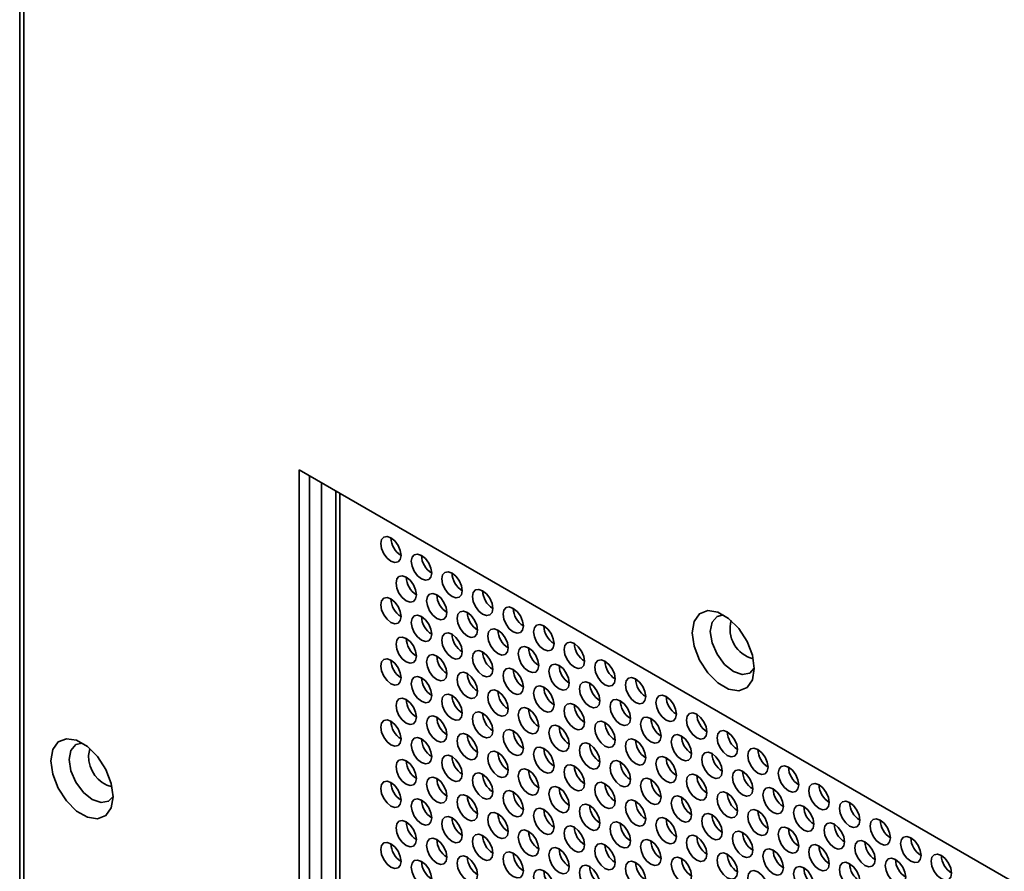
# Model space of a CAD drawing. Header units: millimetres. Extents: x 2 to 1120, y -2 to 861.
# Tile 151 of 226: x 743 to 765, y 653 to 673. Entities that reach past the tile are written whole.
import ezdxf

# ---------------------------------------------------------------- set-up
doc = ezdxf.new("R2010")
doc.units = ezdxf.units.MM

msp = doc.modelspace()

# ---------------------------------------------------------------- linework, layer by layer
at = {"color": 7, "linetype": 'Continuous', "lineweight": 35}
for p, q in [((742.639, 759.6958), (742.639, 633.9395)), ((742.7366, 633.7072), (742.7366, 759.6559)), ((786.5261, 640.6189), (749.1006, 662.2241)), ((749.1006, 662.2241), (749.1006, 630.0334)), ((749.3363, 630.1694), (749.3363, 662.0881)), ((749.9458, 661.7362), (749.9458, 630.7138))]:
    msp.add_line(p, q, dxfattribs=at)
at = {"color": 8, "linetype": 'Continuous', "lineweight": 35}
for p, q in [((749.6191, 633.3267), (749.6191, 661.9248)), ((750.0434, 661.6799), (750.0434, 630.5777))]:
    msp.add_line(p, q, dxfattribs=at)
at = {"color": 7, "linetype": 'Continuous', "lineweight": 35, "flags": 128}
for points in [[(751.4576, 660.2455), (751.4397, 660.36), (751.3886, 660.4778), (751.3121, 660.5809), (751.2219, 660.6537), (751.1317, 660.6851), (751.0553, 660.6702), (751.0042, 660.6114), (750.9862, 660.5176), (751.0042, 660.4031), (751.0553, 660.2853), (751.1317, 660.1822), (751.2219, 660.1094), (751.3121, 660.078), (751.3886, 660.0929), (751.4397, 660.1517), (751.4576, 660.2455)], [(752.1647, 659.8373), (752.1468, 659.9518), (752.0957, 660.0696), (752.0192, 660.1727), (751.929, 660.2455), (751.8388, 660.2769), (751.7624, 660.262), (751.7113, 660.2032), (751.6933, 660.1094), (751.7113, 659.9949), (751.7624, 659.8771), (751.8388, 659.774), (751.929, 659.7012), (752.0192, 659.6698), (752.0957, 659.6847), (752.1468, 659.7435), (752.1647, 659.8373)], [(751.8112, 659.3337), (751.7932, 659.4482), (751.7421, 659.566), (751.6657, 659.6692), (751.5755, 659.742), (751.4853, 659.7733), (751.4088, 659.7585), (751.3577, 659.6997), (751.3398, 659.6059), (751.3577, 659.4913), (751.4088, 659.3735), (751.4853, 659.2704), (751.5755, 659.1976), (751.6657, 659.1663), (751.7421, 659.1811), (751.7932, 659.2399), (751.8112, 659.3337)], [(752.8718, 659.4291), (752.8539, 659.5436), (752.8028, 659.6614), (752.7263, 659.7645), (752.6361, 659.8373), (752.5459, 659.8687), (752.4695, 659.8538), (752.4184, 659.795), (752.4004, 659.7012), (752.4184, 659.5867), (752.4695, 659.4689), (752.5459, 659.3658), (752.6361, 659.293), (752.7263, 659.2616), (752.8028, 659.2765), (752.8539, 659.3353), (752.8718, 659.4291)], [(752.5183, 658.9255), (752.5003, 659.04), (752.4492, 659.1578), (752.3728, 659.261), (752.2826, 659.3338), (752.1924, 659.3651), (752.1159, 659.3503), (752.0648, 659.2915), (752.0469, 659.1977), (752.0648, 659.0831), (752.1159, 658.9653), (752.1924, 658.8622), (752.2826, 658.7894), (752.3728, 658.758), (752.4492, 658.7729), (752.5003, 658.8317), (752.5183, 658.9255)], [(753.5789, 659.0209), (753.561, 659.1354), (753.5099, 659.2532), (753.4334, 659.3563), (753.3432, 659.4291), (753.253, 659.4605), (753.1766, 659.4456), (753.1255, 659.3868), (753.1075, 659.293), (753.1255, 659.1785), (753.1766, 659.0607), (753.253, 658.9576), (753.3432, 658.8848), (753.4334, 658.8534), (753.5099, 658.8683), (753.561, 658.9271), (753.5789, 659.0209)], [(751.4576, 658.8302), (751.4397, 658.9447), (751.3886, 659.0625), (751.3121, 659.1656), (751.2219, 659.2384), (751.1317, 659.2698), (751.0553, 659.2549), (751.0042, 659.1961), (750.9862, 659.1023), (751.0042, 658.9878), (751.0553, 658.87), (751.1317, 658.7668), (751.2219, 658.694), (751.3121, 658.6627), (751.3886, 658.6775), (751.4397, 658.7364), (751.4576, 658.8302)], [(752.1647, 658.4219), (752.1468, 658.5365), (752.0957, 658.6543), (752.0192, 658.7574), (751.929, 658.8302), (751.8388, 658.8615), (751.7624, 658.8467), (751.7113, 658.7879), (751.6933, 658.6941), (751.7113, 658.5796), (751.7624, 658.4618), (751.8388, 658.3586), (751.929, 658.2858), (752.0192, 658.2545), (752.0957, 658.2693), (752.1468, 658.3281), (752.1647, 658.4219)], [(753.2254, 658.5173), (753.2074, 658.6318), (753.1564, 658.7496), (753.0799, 658.8528), (752.9897, 658.9256), (752.8995, 658.9569), (752.823, 658.9421), (752.7719, 658.8832), (752.754, 658.7894), (752.7719, 658.6749), (752.823, 658.5571), (752.8995, 658.454), (752.9897, 658.3812), (753.0799, 658.3498), (753.1564, 658.3647), (753.2074, 658.4235), (753.2254, 658.5173)], [(754.286, 658.6127), (754.2681, 658.7272), (754.217, 658.845), (754.1405, 658.9481), (754.0503, 659.0209), (753.9601, 659.0523), (753.8837, 659.0374), (753.8326, 658.9786), (753.8146, 658.8848), (753.8326, 658.7703), (753.8837, 658.6525), (753.9601, 658.5494), (754.0503, 658.4766), (754.1405, 658.4452), (754.217, 658.4601), (754.2681, 658.5189), (754.286, 658.6127)], [(759.6247, 657.6266), (759.5813, 657.3677), (759.4565, 657.1901), (759.2653, 657.1152), (759.0306, 657.152), (758.781, 657.2962), (758.5464, 657.5302), (758.3551, 657.826), (758.2303, 658.1477), (758.1869, 658.4567), (758.2303, 658.7156), (758.3551, 658.8932), (758.5464, 658.9681), (758.781, 658.9313), (759.0306, 658.7871), (759.2653, 658.5531), (759.4565, 658.2573), (759.5813, 657.9356), (759.6247, 657.6266)], [(758.9125, 658.8679), (758.7634, 658.8326), (758.6475, 658.6992), (758.6068, 658.4864), (758.6475, 658.2266), (758.7634, 657.9594), (758.9369, 657.7254), (759.1415, 657.5602), (759.3462, 657.4891), (759.5196, 657.5228), (759.6247, 657.6342)], [(754.9932, 658.2045), (754.9752, 658.319), (754.9241, 658.4368), (754.8477, 658.5399), (754.7575, 658.6127), (754.6673, 658.6441), (754.5908, 658.6292), (754.5397, 658.5704), (754.5217, 658.4766), (754.5397, 658.3621), (754.5908, 658.2443), (754.6673, 658.1411), (754.7575, 658.0684), (754.8477, 658.037), (754.9241, 658.0519), (754.9752, 658.1107), (754.9932, 658.2045)], [(752.8718, 658.0137), (752.8539, 658.1283), (752.8028, 658.2461), (752.7263, 658.3492), (752.6361, 658.422), (752.5459, 658.4533), (752.4695, 658.4385), (752.4184, 658.3797), (752.4004, 658.2859), (752.4184, 658.1714), (752.4695, 658.0536), (752.5459, 657.9504), (752.6361, 657.8776), (752.7263, 657.8463), (752.8028, 657.8611), (752.8539, 657.9199), (752.8718, 658.0137)], [(753.9325, 658.1091), (753.9146, 658.2236), (753.8635, 658.3414), (753.787, 658.4446), (753.6968, 658.5174), (753.6066, 658.5487), (753.5301, 658.5338), (753.479, 658.475), (753.4611, 658.3812), (753.479, 658.2667), (753.5301, 658.1489), (753.6066, 658.0458), (753.6968, 657.973), (753.787, 657.9416), (753.8635, 657.9565), (753.9146, 658.0153), (753.9325, 658.1091)], [(751.8112, 657.9184), (751.7932, 658.0329), (751.7421, 658.1507), (751.6657, 658.2538), (751.5755, 658.3266), (751.4853, 658.358), (751.4088, 658.3431), (751.3577, 658.2843), (751.3398, 658.1905), (751.3577, 658.076), (751.4088, 657.9582), (751.4853, 657.8551), (751.5755, 657.7823), (751.6657, 657.7509), (751.7421, 657.7658), (751.7932, 657.8246), (751.8112, 657.9184)], [(755.7003, 657.7963), (755.6823, 657.9108), (755.6312, 658.0286), (755.5548, 658.1317), (755.4646, 658.2045), (755.3744, 658.2359), (755.2979, 658.221), (755.2468, 658.1622), (755.2289, 658.0684), (755.2468, 657.9539), (755.2979, 657.8361), (755.3744, 657.7329), (755.4646, 657.6602), (755.5548, 657.6288), (755.6312, 657.6437), (755.6823, 657.7025), (755.7003, 657.7963)], [(752.5183, 657.5102), (752.5003, 657.6247), (752.4492, 657.7425), (752.3728, 657.8456), (752.2826, 657.9184), (752.1924, 657.9498), (752.1159, 657.9349), (752.0648, 657.8761), (752.0469, 657.7823), (752.0648, 657.6678), (752.1159, 657.55), (752.1924, 657.4469), (752.2826, 657.3741), (752.3728, 657.3427), (752.4492, 657.3576), (752.5003, 657.4164), (752.5183, 657.5102)], [(753.5789, 657.6055), (753.561, 657.7201), (753.5099, 657.8379), (753.4334, 657.941), (753.3432, 658.0138), (753.253, 658.0451), (753.1766, 658.0303), (753.1255, 657.9715), (753.1075, 657.8777), (753.1255, 657.7632), (753.1766, 657.6454), (753.253, 657.5422), (753.3432, 657.4694), (753.4334, 657.4381), (753.5099, 657.4529), (753.561, 657.5117), (753.5789, 657.6055)], [(754.6396, 657.7009), (754.6217, 657.8154), (754.5706, 657.9332), (754.4941, 658.0364), (754.4039, 658.1092), (754.3137, 658.1405), (754.2372, 658.1256), (754.1861, 658.0668), (754.1682, 657.973), (754.1861, 657.8585), (754.2372, 657.7407), (754.3137, 657.6376), (754.4039, 657.5648), (754.4941, 657.5334), (754.5706, 657.5483), (754.6217, 657.6071), (754.6396, 657.7009)], [(751.4576, 657.4148), (751.4397, 657.5293), (751.3886, 657.6471), (751.3121, 657.7503), (751.2219, 657.8231), (751.1317, 657.8544), (751.0553, 657.8396), (751.0042, 657.7808), (750.9862, 657.687), (751.0042, 657.5724), (751.0553, 657.4546), (751.1317, 657.3515), (751.2219, 657.2787), (751.3121, 657.2473), (751.3886, 657.2622), (751.4397, 657.321), (751.4576, 657.4148)], [(755.3467, 657.2927), (755.3288, 657.4072), (755.2777, 657.525), (755.2012, 657.6282), (755.111, 657.7009), (755.0208, 657.7323), (754.9443, 657.7174), (754.8932, 657.6586), (754.8753, 657.5648), (754.8932, 657.4503), (754.9443, 657.3325), (755.0208, 657.2294), (755.111, 657.1566), (755.2012, 657.1252), (755.2777, 657.1401), (755.3288, 657.1989), (755.3467, 657.2927)], [(756.4074, 657.3881), (756.3894, 657.5026), (756.3383, 657.6204), (756.2619, 657.7235), (756.1717, 657.7963), (756.0815, 657.8277), (756.005, 657.8128), (755.9539, 657.754), (755.936, 657.6602), (755.9539, 657.5457), (756.005, 657.4279), (756.0815, 657.3247), (756.1717, 657.2519), (756.2619, 657.2206), (756.3383, 657.2355), (756.3894, 657.2943), (756.4074, 657.3881)], [(753.2254, 657.102), (753.2074, 657.2165), (753.1564, 657.3343), (753.0799, 657.4374), (752.9897, 657.5102), (752.8995, 657.5416), (752.823, 657.5267), (752.7719, 657.4679), (752.754, 657.3741), (752.7719, 657.2596), (752.823, 657.1418), (752.8995, 657.0387), (752.9897, 656.9659), (753.0799, 656.9345), (753.1564, 656.9494), (753.2074, 657.0082), (753.2254, 657.102)], [(754.286, 657.1973), (754.2681, 657.3119), (754.217, 657.4296), (754.1405, 657.5328), (754.0503, 657.6056), (753.9601, 657.6369), (753.8837, 657.6221), (753.8326, 657.5633), (753.8146, 657.4695), (753.8326, 657.355), (753.8837, 657.2372), (753.9601, 657.134), (754.0503, 657.0612), (754.1405, 657.0299), (754.217, 657.0447), (754.2681, 657.1035), (754.286, 657.1973)], [(752.1647, 657.0066), (752.1468, 657.1211), (752.0957, 657.2389), (752.0192, 657.3421), (751.929, 657.4149), (751.8388, 657.4462), (751.7624, 657.4314), (751.7113, 657.3725), (751.6933, 657.2787), (751.7113, 657.1642), (751.7624, 657.0464), (751.8388, 656.9433), (751.929, 656.8705), (752.0192, 656.8391), (752.0957, 656.854), (752.1468, 656.9128), (752.1647, 657.0066)], [(756.0538, 656.8845), (756.0359, 656.999), (755.9848, 657.1168), (755.9083, 657.22), (755.8181, 657.2927), (755.7279, 657.3241), (755.6514, 657.3092), (755.6004, 657.2504), (755.5824, 657.1566), (755.6004, 657.0421), (755.6514, 656.9243), (755.7279, 656.8212), (755.8181, 656.7484), (755.9083, 656.717), (755.9848, 656.7319), (756.0359, 656.7907), (756.0538, 656.8845)], [(757.1145, 656.9799), (757.0965, 657.0944), (757.0454, 657.2122), (756.969, 657.3153), (756.8788, 657.3881), (756.7886, 657.4195), (756.7121, 657.4046), (756.661, 657.3458), (756.6431, 657.252), (756.661, 657.1375), (756.7121, 657.0197), (756.7886, 656.9165), (756.8788, 656.8437), (756.969, 656.8124), (757.0454, 656.8272), (757.0965, 656.8861), (757.1145, 656.9799)], [(752.8718, 656.5984), (752.8539, 656.7129), (752.8028, 656.8307), (752.7263, 656.9339), (752.6361, 657.0067), (752.5459, 657.038), (752.4695, 657.0231), (752.4184, 656.9643), (752.4004, 656.8705), (752.4184, 656.756), (752.4695, 656.6382), (752.5459, 656.5351), (752.6361, 656.4623), (752.7263, 656.4309), (752.8028, 656.4458), (752.8539, 656.5046), (752.8718, 656.5984)], [(753.9325, 656.6938), (753.9146, 656.8083), (753.8635, 656.9261), (753.787, 657.0292), (753.6968, 657.102), (753.6066, 657.1334), (753.5301, 657.1185), (753.479, 657.0597), (753.4611, 656.9659), (753.479, 656.8514), (753.5301, 656.7336), (753.6066, 656.6304), (753.6968, 656.5577), (753.787, 656.5263), (753.8635, 656.5412), (753.9146, 656.6), (753.9325, 656.6938)], [(754.9932, 656.7891), (754.9752, 656.9036), (754.9241, 657.0214), (754.8477, 657.1246), (754.7575, 657.1974), (754.6673, 657.2287), (754.5908, 657.2139), (754.5397, 657.1551), (754.5217, 657.0613), (754.5397, 656.9468), (754.5908, 656.829), (754.6673, 656.7258), (754.7575, 656.653), (754.8477, 656.6217), (754.9241, 656.6365), (754.9752, 656.6953), (754.9932, 656.7891)], [(751.8112, 656.503), (751.7932, 656.6176), (751.7421, 656.7354), (751.6657, 656.8385), (751.5755, 656.9113), (751.4853, 656.9426), (751.4088, 656.9278), (751.3577, 656.869), (751.3398, 656.7752), (751.3577, 656.6607), (751.4088, 656.5429), (751.4853, 656.4397), (751.5755, 656.3669), (751.6657, 656.3356), (751.7421, 656.3504), (751.7932, 656.4092), (751.8112, 656.503)], [(755.7003, 656.3809), (755.6823, 656.4954), (755.6312, 656.6132), (755.5548, 656.7164), (755.4646, 656.7892), (755.3744, 656.8205), (755.2979, 656.8057), (755.2468, 656.7469), (755.2289, 656.6531), (755.2468, 656.5385), (755.2979, 656.4207), (755.3744, 656.3176), (755.4646, 656.2448), (755.5548, 656.2135), (755.6312, 656.2283), (755.6823, 656.2871), (755.7003, 656.3809)], [(756.7609, 656.4763), (756.743, 656.5908), (756.6919, 656.7086), (756.6154, 656.8117), (756.5252, 656.8845), (756.435, 656.9159), (756.3586, 656.901), (756.3075, 656.8422), (756.2895, 656.7484), (756.3075, 656.6339), (756.3586, 656.5161), (756.435, 656.413), (756.5252, 656.3402), (756.6154, 656.3088), (756.6919, 656.3237), (756.743, 656.3825), (756.7609, 656.4763)], [(757.8216, 656.5717), (757.8036, 656.6862), (757.7525, 656.804), (757.6761, 656.9071), (757.5859, 656.9799), (757.4957, 657.0113), (757.4192, 656.9964), (757.3681, 656.9376), (757.3502, 656.8438), (757.3681, 656.7293), (757.4192, 656.6115), (757.4957, 656.5083), (757.5859, 656.4355), (757.6761, 656.4042), (757.7525, 656.419), (757.8036, 656.4779), (757.8216, 656.5717)], [(753.5789, 656.1902), (753.561, 656.3047), (753.5099, 656.4225), (753.4334, 656.5257), (753.3432, 656.5985), (753.253, 656.6298), (753.1766, 656.6149), (753.1255, 656.5561), (753.1075, 656.4623), (753.1255, 656.3478), (753.1766, 656.23), (753.253, 656.1269), (753.3432, 656.0541), (753.4334, 656.0227), (753.5099, 656.0376), (753.561, 656.0964), (753.5789, 656.1902)], [(754.6396, 656.2856), (754.6217, 656.4001), (754.5706, 656.5179), (754.4941, 656.621), (754.4039, 656.6938), (754.3137, 656.7252), (754.2372, 656.7103), (754.1861, 656.6515), (754.1682, 656.5577), (754.1861, 656.4432), (754.2372, 656.3254), (754.3137, 656.2222), (754.4039, 656.1495), (754.4941, 656.1181), (754.5706, 656.133), (754.6217, 656.1918), (754.6396, 656.2856)], [(758.5287, 656.1634), (758.5107, 656.278), (758.4597, 656.3958), (758.3832, 656.4989), (758.293, 656.5717), (758.2028, 656.603), (758.1263, 656.5882), (758.0752, 656.5294), (758.0573, 656.4356), (758.0752, 656.3211), (758.1263, 656.2033), (758.2028, 656.1001), (758.293, 656.0273), (758.3832, 655.996), (758.4597, 656.0108), (758.5107, 656.0696), (758.5287, 656.1634)], [(751.4576, 655.9995), (751.4397, 656.114), (751.3886, 656.2318), (751.3121, 656.3349), (751.2219, 656.4077), (751.1317, 656.4391), (751.0553, 656.4242), (751.0042, 656.3654), (750.9862, 656.2716), (751.0042, 656.1571), (751.0553, 656.0393), (751.1317, 655.9362), (751.2219, 655.8634), (751.3121, 655.832), (751.3886, 655.8469), (751.4397, 655.9057), (751.4576, 655.9995)], [(752.5183, 656.0948), (752.5003, 656.2094), (752.4492, 656.3272), (752.3728, 656.4303), (752.2826, 656.5031), (752.1924, 656.5344), (752.1159, 656.5196), (752.0648, 656.4608), (752.0469, 656.367), (752.0648, 656.2525), (752.1159, 656.1347), (752.1924, 656.0315), (752.2826, 655.9587), (752.3728, 655.9274), (752.4492, 655.9422), (752.5003, 656.001), (752.5183, 656.0948)], [(756.4074, 655.9727), (756.3894, 656.0872), (756.3383, 656.205), (756.2619, 656.3082), (756.1717, 656.381), (756.0815, 656.4123), (756.005, 656.3975), (755.9539, 656.3387), (755.936, 656.2449), (755.9539, 656.1303), (756.005, 656.0125), (756.0815, 655.9094), (756.1717, 655.8366), (756.2619, 655.8053), (756.3383, 655.8201), (756.3894, 655.8789), (756.4074, 655.9727)], [(757.468, 656.0681), (757.4501, 656.1826), (757.399, 656.3004), (757.3225, 656.4035), (757.2323, 656.4763), (757.1421, 656.5077), (757.0657, 656.4928), (757.0146, 656.434), (756.9966, 656.3402), (757.0146, 656.2257), (757.0657, 656.1079), (757.1421, 656.0048), (757.2323, 655.932), (757.3225, 655.9006), (757.399, 655.9155), (757.4501, 655.9743), (757.468, 656.0681)], [(753.2254, 655.6866), (753.2074, 655.8012), (753.1564, 655.9189), (753.0799, 656.0221), (752.9897, 656.0949), (752.8995, 656.1262), (752.823, 656.1114), (752.7719, 656.0526), (752.754, 655.9588), (752.7719, 655.8443), (752.823, 655.7265), (752.8995, 655.6233), (752.9897, 655.5505), (753.0799, 655.5192), (753.1564, 655.534), (753.2074, 655.5928), (753.2254, 655.6866)], [(754.286, 655.782), (754.2681, 655.8965), (754.217, 656.0143), (754.1405, 656.1175), (754.0503, 656.1902), (753.9601, 656.2216), (753.8837, 656.2067), (753.8326, 656.1479), (753.8146, 656.0541), (753.8326, 655.9396), (753.8837, 655.8218), (753.9601, 655.7187), (754.0503, 655.6459), (754.1405, 655.6145), (754.217, 655.6294), (754.2681, 655.6882), (754.286, 655.782)], [(755.3467, 655.8774), (755.3288, 655.9919), (755.2777, 656.1097), (755.2012, 656.2128), (755.111, 656.2856), (755.0208, 656.317), (754.9443, 656.3021), (754.8932, 656.2433), (754.8753, 656.1495), (754.8932, 656.035), (754.9443, 655.9172), (755.0208, 655.814), (755.111, 655.7412), (755.2012, 655.7099), (755.2777, 655.7248), (755.3288, 655.7836), (755.3467, 655.8774)], [(759.2358, 655.7552), (759.2179, 655.8698), (759.1668, 655.9876), (759.0903, 656.0907), (759.0001, 656.1635), (758.9099, 656.1948), (758.8334, 656.18), (758.7823, 656.1212), (758.7644, 656.0274), (758.7823, 655.9129), (758.8334, 655.7951), (758.9099, 655.6919), (759.0001, 655.6191), (759.0903, 655.5878), (759.1668, 655.6026), (759.2179, 655.6614), (759.2358, 655.7552)], [(744.799, 654.6639), (744.7557, 654.405), (744.6308, 654.2274), (744.4396, 654.1525), (744.205, 654.1893), (743.9553, 654.3335), (743.7207, 654.5675), (743.5294, 654.8632), (743.4046, 655.185), (743.3612, 655.4939), (743.4046, 655.7528), (743.5294, 655.9305), (743.7207, 656.0054), (743.9553, 655.9685), (744.205, 655.8244), (744.4396, 655.5904), (744.6308, 655.2946), (744.7557, 654.9729), (744.799, 654.6639)], [(744.0868, 655.9052), (743.9377, 655.8699), (743.8218, 655.7365), (743.7811, 655.5237), (743.8218, 655.2639), (743.9377, 654.9967), (744.1112, 654.7626), (744.3158, 654.5975), (744.5205, 654.5264), (744.694, 654.5601), (744.799, 654.6715)], [(752.1647, 655.5913), (752.1468, 655.7058), (752.0957, 655.8236), (752.0192, 655.9267), (751.929, 655.9995), (751.8388, 656.0309), (751.7624, 656.016), (751.7113, 655.9572), (751.6933, 655.8634), (751.7113, 655.7489), (751.7624, 655.6311), (751.8388, 655.528), (751.929, 655.4552), (752.0192, 655.4238), (752.0957, 655.4387), (752.1468, 655.4975), (752.1647, 655.5913)], [(756.0538, 655.4692), (756.0359, 655.5837), (755.9848, 655.7015), (755.9083, 655.8046), (755.8181, 655.8774), (755.7279, 655.9088), (755.6514, 655.8939), (755.6004, 655.8351), (755.5824, 655.7413), (755.6004, 655.6268), (755.6514, 655.509), (755.7279, 655.4058), (755.8181, 655.333), (755.9083, 655.3017), (755.9848, 655.3165), (756.0359, 655.3754), (756.0538, 655.4692)], [(757.1145, 655.5645), (757.0965, 655.679), (757.0454, 655.7968), (756.969, 655.9), (756.8788, 655.9728), (756.7886, 656.0041), (756.7121, 655.9893), (756.661, 655.9305), (756.6431, 655.8367), (756.661, 655.7221), (756.7121, 655.6043), (756.7886, 655.5012), (756.8788, 655.4284), (756.969, 655.3971), (757.0454, 655.4119), (757.0965, 655.4707), (757.1145, 655.5645)], [(758.1751, 655.6599), (758.1572, 655.7744), (758.1061, 655.8922), (758.0296, 655.9953), (757.9394, 656.0681), (757.8492, 656.0995), (757.7728, 656.0846), (757.7217, 656.0258), (757.7037, 655.932), (757.7217, 655.8175), (757.7728, 655.6997), (757.8492, 655.5966), (757.9394, 655.5238), (758.0296, 655.4924), (758.1061, 655.5073), (758.1572, 655.5661), (758.1751, 655.6599)], [(753.9325, 655.2784), (753.9146, 655.3929), (753.8635, 655.5107), (753.787, 655.6139), (753.6968, 655.6867), (753.6066, 655.718), (753.5301, 655.7032), (753.479, 655.6444), (753.4611, 655.5506), (753.479, 655.4361), (753.5301, 655.3183), (753.6066, 655.2151), (753.6968, 655.1423), (753.787, 655.111), (753.8635, 655.1258), (753.9146, 655.1846), (753.9325, 655.2784)], [(754.9932, 655.3738), (754.9752, 655.4883), (754.9241, 655.6061), (754.8477, 655.7093), (754.7575, 655.782), (754.6673, 655.8134), (754.5908, 655.7985), (754.5397, 655.7397), (754.5217, 655.6459), (754.5397, 655.5314), (754.5908, 655.4136), (754.6673, 655.3105), (754.7575, 655.2377), (754.8477, 655.2063), (754.9241, 655.2212), (754.9752, 655.28), (754.9932, 655.3738)], [(758.8822, 655.2517), (758.8643, 655.3662), (758.8132, 655.484), (758.7367, 655.5871), (758.6465, 655.6599), (758.5563, 655.6913), (758.4799, 655.6764), (758.4288, 655.6176), (758.4108, 655.5238), (758.4288, 655.4093), (758.4799, 655.2915), (758.5563, 655.1884), (758.6465, 655.1156), (758.7367, 655.0842), (758.8132, 655.0991), (758.8643, 655.1579), (758.8822, 655.2517)], [(759.9429, 655.347), (759.925, 655.4616), (759.8739, 655.5794), (759.7974, 655.6825), (759.7072, 655.7553), (759.617, 655.7866), (759.5405, 655.7718), (759.4894, 655.713), (759.4715, 655.6192), (759.4894, 655.5047), (759.5405, 655.3869), (759.617, 655.2837), (759.7072, 655.2109), (759.7974, 655.1796), (759.8739, 655.1944), (759.925, 655.2532), (759.9429, 655.347)], [(751.8112, 655.0877), (751.7932, 655.2022), (751.7421, 655.32), (751.6657, 655.4232), (751.5755, 655.496), (751.4853, 655.5273), (751.4088, 655.5124), (751.3577, 655.4536), (751.3398, 655.3598), (751.3577, 655.2453), (751.4088, 655.1275), (751.4853, 655.0244), (751.5755, 654.9516), (751.6657, 654.9202), (751.7421, 654.9351), (751.7932, 654.9939), (751.8112, 655.0877)], [(752.8718, 655.1831), (752.8539, 655.2976), (752.8028, 655.4154), (752.7263, 655.5185), (752.6361, 655.5913), (752.5459, 655.6227), (752.4695, 655.6078), (752.4184, 655.549), (752.4004, 655.4552), (752.4184, 655.3407), (752.4695, 655.2229), (752.5459, 655.1197), (752.6361, 655.047), (752.7263, 655.0156), (752.8028, 655.0305), (752.8539, 655.0893), (752.8718, 655.1831)], [(756.7609, 655.061), (756.743, 655.1755), (756.6919, 655.2933), (756.6154, 655.3964), (756.5252, 655.4692), (756.435, 655.5006), (756.3586, 655.4857), (756.3075, 655.4269), (756.2895, 655.3331), (756.3075, 655.2186), (756.3586, 655.1008), (756.435, 654.9976), (756.5252, 654.9248), (756.6154, 654.8935), (756.6919, 654.9083), (756.743, 654.9672), (756.7609, 655.061)], [(757.8216, 655.1563), (757.8036, 655.2708), (757.7525, 655.3886), (757.6761, 655.4918), (757.5859, 655.5646), (757.4957, 655.5959), (757.4192, 655.5811), (757.3681, 655.5223), (757.3502, 655.4285), (757.3681, 655.3139), (757.4192, 655.1961), (757.4957, 655.093), (757.5859, 655.0202), (757.6761, 654.9889), (757.7525, 655.0037), (757.8036, 655.0625), (757.8216, 655.1563)], [(753.5789, 654.7749), (753.561, 654.8894), (753.5099, 655.0072), (753.4334, 655.1103), (753.3432, 655.1831), (753.253, 655.2145), (753.1766, 655.1996), (753.1255, 655.1408), (753.1075, 655.047), (753.1255, 654.9325), (753.1766, 654.8147), (753.253, 654.7115), (753.3432, 654.6388), (753.4334, 654.6074), (753.5099, 654.6223), (753.561, 654.6811), (753.5789, 654.7749)], [(754.6396, 654.8702), (754.6217, 654.9847), (754.5706, 655.1025), (754.4941, 655.2057), (754.4039, 655.2785), (754.3137, 655.3098), (754.2372, 655.295), (754.1861, 655.2362), (754.1682, 655.1424), (754.1861, 655.0278), (754.2372, 654.91), (754.3137, 654.8069), (754.4039, 654.7341), (754.4941, 654.7028), (754.5706, 654.7176), (754.6217, 654.7764), (754.6396, 654.8702)], [(755.7003, 654.9656), (755.6823, 655.0801), (755.6312, 655.1979), (755.5548, 655.301), (755.4646, 655.3738), (755.3744, 655.4052), (755.2979, 655.3903), (755.2468, 655.3315), (755.2289, 655.2377), (755.2468, 655.1232), (755.2979, 655.0054), (755.3744, 654.9023), (755.4646, 654.8295), (755.5548, 654.7981), (755.6312, 654.813), (755.6823, 654.8718), (755.7003, 654.9656)], [(759.5893, 654.8435), (759.5714, 654.958), (759.5203, 655.0758), (759.4438, 655.1789), (759.3536, 655.2517), (759.2634, 655.2831), (759.187, 655.2682), (759.1359, 655.2094), (759.1179, 655.1156), (759.1359, 655.0011), (759.187, 654.8833), (759.2634, 654.7802), (759.3536, 654.7074), (759.4438, 654.676), (759.5203, 654.6909), (759.5714, 654.7497), (759.5893, 654.8435)], [(760.65, 654.9388), (760.6321, 655.0534), (760.581, 655.1712), (760.5045, 655.2743), (760.4143, 655.3471), (760.3241, 655.3784), (760.2476, 655.3636), (760.1965, 655.3048), (760.1786, 655.211), (760.1965, 655.0965), (760.2476, 654.9787), (760.3241, 654.8755), (760.4143, 654.8027), (760.5045, 654.7714), (760.581, 654.7862), (760.6321, 654.845), (760.65, 654.9388)], [(751.4576, 654.5841), (751.4397, 654.6987), (751.3886, 654.8165), (751.3121, 654.9196), (751.2219, 654.9924), (751.1317, 655.0237), (751.0553, 655.0089), (751.0042, 654.9501), (750.9862, 654.8563), (751.0042, 654.7418), (751.0553, 654.624), (751.1317, 654.5208), (751.2219, 654.448), (751.3121, 654.4167), (751.3886, 654.4315), (751.4397, 654.4903), (751.4576, 654.5841)], [(752.5183, 654.6795), (752.5003, 654.794), (752.4492, 654.9118), (752.3728, 655.015), (752.2826, 655.0878), (752.1924, 655.1191), (752.1159, 655.1042), (752.0648, 655.0454), (752.0469, 654.9516), (752.0648, 654.8371), (752.1159, 654.7193), (752.1924, 654.6162), (752.2826, 654.5434), (752.3728, 654.512), (752.4492, 654.5269), (752.5003, 654.5857), (752.5183, 654.6795)], [(756.4074, 654.5574), (756.3894, 654.6719), (756.3383, 654.7897), (756.2619, 654.8928), (756.1717, 654.9656), (756.0815, 654.997), (756.005, 654.9821), (755.9539, 654.9233), (755.936, 654.8295), (755.9539, 654.715), (756.005, 654.5972), (756.0815, 654.4941), (756.1717, 654.4213), (756.2619, 654.3899), (756.3383, 654.4048), (756.3894, 654.4636), (756.4074, 654.5574)], [(757.468, 654.6527), (757.4501, 654.7673), (757.399, 654.8851), (757.3225, 654.9882), (757.2323, 655.061), (757.1421, 655.0923), (757.0657, 655.0775), (757.0146, 655.0187), (756.9966, 654.9249), (757.0146, 654.8104), (757.0657, 654.6926), (757.1421, 654.5894), (757.2323, 654.5166), (757.3225, 654.4853), (757.399, 654.5001), (757.4501, 654.5589), (757.468, 654.6527)], [(758.5287, 654.7481), (758.5107, 654.8626), (758.4597, 654.9804), (758.3832, 655.0836), (758.293, 655.1564), (758.2028, 655.1877), (758.1263, 655.1729), (758.0752, 655.114), (758.0573, 655.0202), (758.0752, 654.9057), (758.1263, 654.7879), (758.2028, 654.6848), (758.293, 654.612), (758.3832, 654.5806), (758.4597, 654.5955), (758.5107, 654.6543), (758.5287, 654.7481)], [(761.3571, 654.5306), (761.3392, 654.6451), (761.2881, 654.7629), (761.2116, 654.8661), (761.1214, 654.9389), (761.0312, 654.9702), (760.9547, 654.9554), (760.9037, 654.8966), (760.8857, 654.8028), (760.9037, 654.6883), (760.9547, 654.5705), (761.0312, 654.4673), (761.1214, 654.3945), (761.2116, 654.3632), (761.2881, 654.378), (761.3392, 654.4368), (761.3571, 654.5306)], [(754.286, 654.3667), (754.2681, 654.4812), (754.217, 654.599), (754.1405, 654.7021), (754.0503, 654.7749), (753.9601, 654.8063), (753.8837, 654.7914), (753.8326, 654.7326), (753.8146, 654.6388), (753.8326, 654.5243), (753.8837, 654.4065), (753.9601, 654.3033), (754.0503, 654.2305), (754.1405, 654.1992), (754.217, 654.2141), (754.2681, 654.2729), (754.286, 654.3667)], [(755.3467, 654.462), (755.3288, 654.5765), (755.2777, 654.6943), (755.2012, 654.7975), (755.111, 654.8703), (755.0208, 654.9016), (754.9443, 654.8868), (754.8932, 654.828), (754.8753, 654.7342), (754.8932, 654.6196), (754.9443, 654.5018), (755.0208, 654.3987), (755.111, 654.3259), (755.2012, 654.2946), (755.2777, 654.3094), (755.3288, 654.3682), (755.3467, 654.462)], [(759.2358, 654.3399), (759.2179, 654.4544), (759.1668, 654.5722), (759.0903, 654.6754), (759.0001, 654.7482), (758.9099, 654.7795), (758.8334, 654.7647), (758.7823, 654.7058), (758.7644, 654.612), (758.7823, 654.4975), (758.8334, 654.3797), (758.9099, 654.2766), (759.0001, 654.2038), (759.0903, 654.1724), (759.1668, 654.1873), (759.2179, 654.2461), (759.2358, 654.3399)], [(760.2965, 654.4353), (760.2785, 654.5498), (760.2274, 654.6676), (760.151, 654.7707), (760.0608, 654.8435), (759.9706, 654.8749), (759.8941, 654.86), (759.843, 654.8012), (759.8251, 654.7074), (759.843, 654.5929), (759.8941, 654.4751), (759.9706, 654.3719), (760.0608, 654.2992), (760.151, 654.2678), (760.2274, 654.2827), (760.2785, 654.3415), (760.2965, 654.4353)], [(752.1647, 654.1759), (752.1468, 654.2905), (752.0957, 654.4082), (752.0192, 654.5114), (751.929, 654.5842), (751.8388, 654.6155), (751.7624, 654.6007), (751.7113, 654.5419), (751.6933, 654.4481), (751.7113, 654.3336), (751.7624, 654.2158), (751.8388, 654.1126), (751.929, 654.0398), (752.0192, 654.0085), (752.0957, 654.0233), (752.1468, 654.0821), (752.1647, 654.1759)], [(753.2254, 654.2713), (753.2074, 654.3858), (753.1564, 654.5036), (753.0799, 654.6068), (752.9897, 654.6795), (752.8995, 654.7109), (752.823, 654.696), (752.7719, 654.6372), (752.754, 654.5434), (752.7719, 654.4289), (752.823, 654.3111), (752.8995, 654.208), (752.9897, 654.1352), (753.0799, 654.1038), (753.1564, 654.1187), (753.2074, 654.1775), (753.2254, 654.2713)], [(757.1145, 654.1492), (757.0965, 654.2637), (757.0454, 654.3815), (756.969, 654.4846), (756.8788, 654.5574), (756.7886, 654.5888), (756.7121, 654.5739), (756.661, 654.5151), (756.6431, 654.4213), (756.661, 654.3068), (756.7121, 654.189), (756.7886, 654.0859), (756.8788, 654.0131), (756.969, 653.9817), (757.0454, 653.9966), (757.0965, 654.0554), (757.1145, 654.1492)], [(758.1751, 654.2445), (758.1572, 654.3591), (758.1061, 654.4769), (758.0296, 654.58), (757.9394, 654.6528), (757.8492, 654.6841), (757.7728, 654.6693), (757.7217, 654.6105), (757.7037, 654.5167), (757.7217, 654.4022), (757.7728, 654.2844), (757.8492, 654.1812), (757.9394, 654.1084), (758.0296, 654.0771), (758.1061, 654.0919), (758.1572, 654.1507), (758.1751, 654.2445)], [(762.0642, 654.1224), (762.0463, 654.2369), (761.9952, 654.3547), (761.9187, 654.4579), (761.8285, 654.5307), (761.7383, 654.562), (761.6619, 654.5472), (761.6108, 654.4884), (761.5928, 654.3946), (761.6108, 654.28), (761.6619, 654.1623), (761.7383, 654.0591), (761.8285, 653.9863), (761.9187, 653.955), (761.9952, 653.9698), (762.0463, 654.0286), (762.0642, 654.1224)], [(753.9325, 653.8631), (753.9146, 653.9776), (753.8635, 654.0954), (753.787, 654.1986), (753.6968, 654.2713), (753.6066, 654.3027), (753.5301, 654.2878), (753.479, 654.229), (753.4611, 654.1352), (753.479, 654.0207), (753.5301, 653.9029), (753.6066, 653.7998), (753.6968, 653.727), (753.787, 653.6956), (753.8635, 653.7105), (753.9146, 653.7693), (753.9325, 653.8631)], [(754.9932, 653.9585), (754.9752, 654.073), (754.9241, 654.1908), (754.8477, 654.2939), (754.7575, 654.3667), (754.6673, 654.3981), (754.5908, 654.3832), (754.5397, 654.3244), (754.5217, 654.2306), (754.5397, 654.1161), (754.5908, 653.9983), (754.6673, 653.8951), (754.7575, 653.8223), (754.8477, 653.791), (754.9241, 653.8058), (754.9752, 653.8647), (754.9932, 653.9585)], [(756.0538, 654.0538), (756.0359, 654.1683), (755.9848, 654.2861), (755.9083, 654.3893), (755.8181, 654.4621), (755.7279, 654.4934), (755.6514, 654.4786), (755.6004, 654.4198), (755.5824, 654.326), (755.6004, 654.2114), (755.6514, 654.0936), (755.7279, 653.9905), (755.8181, 653.9177), (755.9083, 653.8864), (755.9848, 653.9012), (756.0359, 653.96), (756.0538, 654.0538)], [(759.9429, 653.9317), (759.925, 654.0462), (759.8739, 654.164), (759.7974, 654.2672), (759.7072, 654.34), (759.617, 654.3713), (759.5405, 654.3564), (759.4894, 654.2976), (759.4715, 654.2038), (759.4894, 654.0893), (759.5405, 653.9715), (759.617, 653.8684), (759.7072, 653.7956), (759.7974, 653.7642), (759.8739, 653.7791), (759.925, 653.8379), (759.9429, 653.9317)], [(761.0036, 654.0271), (760.9856, 654.1416), (760.9345, 654.2594), (760.8581, 654.3625), (760.7679, 654.4353), (760.6777, 654.4667), (760.6012, 654.4518), (760.5501, 654.393), (760.5322, 654.2992), (760.5501, 654.1847), (760.6012, 654.0669), (760.6777, 653.9637), (760.7679, 653.891), (760.8581, 653.8596), (760.9345, 653.8745), (760.9856, 653.9333), (761.0036, 654.0271)], [(751.8112, 653.6724), (751.7932, 653.7869), (751.7421, 653.9047), (751.6657, 654.0078), (751.5755, 654.0806), (751.4853, 654.112), (751.4088, 654.0971), (751.3577, 654.0383), (751.3398, 653.9445), (751.3577, 653.83), (751.4088, 653.7122), (751.4853, 653.609), (751.5755, 653.5363), (751.6657, 653.5049), (751.7421, 653.5198), (751.7932, 653.5786), (751.8112, 653.6724)], [(752.8718, 653.7677), (752.8539, 653.8822), (752.8028, 654), (752.7263, 654.1032), (752.6361, 654.176), (752.5459, 654.2073), (752.4695, 654.1925), (752.4184, 654.1337), (752.4004, 654.0399), (752.4184, 653.9254), (752.4695, 653.8076), (752.5459, 653.7044), (752.6361, 653.6316), (752.7263, 653.6003), (752.8028, 653.6151), (752.8539, 653.6739), (752.8718, 653.7677)], [(756.7609, 653.6456), (756.743, 653.7601), (756.6919, 653.8779), (756.6154, 653.9811), (756.5252, 654.0539), (756.435, 654.0852), (756.3586, 654.0704), (756.3075, 654.0116), (756.2895, 653.9178), (756.3075, 653.8032), (756.3586, 653.6854), (756.435, 653.5823), (756.5252, 653.5095), (756.6154, 653.4782), (756.6919, 653.493), (756.743, 653.5518), (756.7609, 653.6456)], [(757.8216, 653.741), (757.8036, 653.8555), (757.7525, 653.9733), (757.6761, 654.0764), (757.5859, 654.1492), (757.4957, 654.1806), (757.4192, 654.1657), (757.3681, 654.1069), (757.3502, 654.0131), (757.3681, 653.8986), (757.4192, 653.7808), (757.4957, 653.6777), (757.5859, 653.6049), (757.6761, 653.5735), (757.7525, 653.5884), (757.8036, 653.6472), (757.8216, 653.741)], [(758.8822, 653.8363), (758.8643, 653.9509), (758.8132, 654.0687), (758.7367, 654.1718), (758.6465, 654.2446), (758.5563, 654.2759), (758.4799, 654.2611), (758.4288, 654.2023), (758.4108, 654.1085), (758.4288, 653.994), (758.4799, 653.8762), (758.5563, 653.773), (758.6465, 653.7002), (758.7367, 653.6689), (758.8132, 653.6837), (758.8643, 653.7425), (758.8822, 653.8363)], [(761.7107, 653.6189), (761.6927, 653.7334), (761.6416, 653.8512), (761.5652, 653.9543), (761.475, 654.0271), (761.3848, 654.0585), (761.3083, 654.0436), (761.2572, 653.9848), (761.2393, 653.891), (761.2572, 653.7765), (761.3083, 653.6587), (761.3848, 653.5555), (761.475, 653.4827), (761.5652, 653.4514), (761.6416, 653.4663), (761.6927, 653.5251), (761.7107, 653.6189)], [(762.7713, 653.7142), (762.7534, 653.8287), (762.7023, 653.9465), (762.6258, 654.0497), (762.5356, 654.1225), (762.4454, 654.1538), (762.369, 654.139), (762.3179, 654.0802), (762.2999, 653.9864), (762.3179, 653.8718), (762.369, 653.754), (762.4454, 653.6509), (762.5356, 653.5781), (762.6258, 653.5468), (762.7023, 653.5616), (762.7534, 653.6204), (762.7713, 653.7142)], [(754.6396, 653.4549), (754.6217, 653.5694), (754.5706, 653.6872), (754.4941, 653.7903), (754.4039, 653.8631), (754.3137, 653.8945), (754.2372, 653.8796), (754.1861, 653.8208), (754.1682, 653.727), (754.1861, 653.6125), (754.2372, 653.4947), (754.3137, 653.3916), (754.4039, 653.3188), (754.4941, 653.2874), (754.5706, 653.3023), (754.6217, 653.3611), (754.6396, 653.4549)], [(755.7003, 653.5503), (755.6823, 653.6648), (755.6312, 653.7826), (755.5548, 653.8857), (755.4646, 653.9585), (755.3744, 653.9899), (755.2979, 653.975), (755.2468, 653.9162), (755.2289, 653.8224), (755.2468, 653.7079), (755.2979, 653.5901), (755.3744, 653.4869), (755.4646, 653.4141), (755.5548, 653.3828), (755.6312, 653.3976), (755.6823, 653.4565), (755.7003, 653.5503)], [(759.5893, 653.4281), (759.5714, 653.5427), (759.5203, 653.6605), (759.4438, 653.7636), (759.3536, 653.8364), (759.2634, 653.8677), (759.187, 653.8529), (759.1359, 653.7941), (759.1179, 653.7003), (759.1359, 653.5858), (759.187, 653.468), (759.2634, 653.3648), (759.3536, 653.292), (759.4438, 653.2607), (759.5203, 653.2755), (759.5714, 653.3343), (759.5893, 653.4281)], [(760.65, 653.5235), (760.6321, 653.638), (760.581, 653.7558), (760.5045, 653.859), (760.4143, 653.9317), (760.3241, 653.9631), (760.2476, 653.9482), (760.1965, 653.8894), (760.1786, 653.7956), (760.1965, 653.6811), (760.2476, 653.5633), (760.3241, 653.4602), (760.4143, 653.3874), (760.5045, 653.356), (760.581, 653.3709), (760.6321, 653.4297), (760.65, 653.5235)], [(751.4576, 653.1688), (751.4397, 653.2833), (751.3886, 653.4011), (751.3121, 653.5043), (751.2219, 653.5771), (751.1317, 653.6084), (751.0553, 653.5935), (751.0042, 653.5347), (750.9862, 653.4409), (751.0042, 653.3264), (751.0553, 653.2086), (751.1317, 653.1055), (751.2219, 653.0327), (751.3121, 653.0013), (751.3886, 653.0162), (751.4397, 653.075), (751.4576, 653.1688)], [(752.5183, 653.2642), (752.5003, 653.3787), (752.4492, 653.4965), (752.3728, 653.5996), (752.2826, 653.6724), (752.1924, 653.7038), (752.1159, 653.6889), (752.0648, 653.6301), (752.0469, 653.5363), (752.0648, 653.4218), (752.1159, 653.304), (752.1924, 653.2008), (752.2826, 653.1281), (752.3728, 653.0967), (752.4492, 653.1116), (752.5003, 653.1704), (752.5183, 653.2642)], [(753.5789, 653.3595), (753.561, 653.474), (753.5099, 653.5918), (753.4334, 653.695), (753.3432, 653.7678), (753.253, 653.7991), (753.1766, 653.7843), (753.1255, 653.7255), (753.1075, 653.6317), (753.1255, 653.5171), (753.1766, 653.3993), (753.253, 653.2962), (753.3432, 653.2234), (753.4334, 653.1921), (753.5099, 653.2069), (753.561, 653.2657), (753.5789, 653.3595)], [(757.468, 653.2374), (757.4501, 653.3519), (757.399, 653.4697), (757.3225, 653.5729), (757.2323, 653.6457), (757.1421, 653.677), (757.0657, 653.6622), (757.0146, 653.6033), (756.9966, 653.5095), (757.0146, 653.395), (757.0657, 653.2772), (757.1421, 653.1741), (757.2323, 653.1013), (757.3225, 653.0699), (757.399, 653.0848), (757.4501, 653.1436), (757.468, 653.2374)], [(758.5287, 653.3328), (758.5107, 653.4473), (758.4597, 653.5651), (758.3832, 653.6682), (758.293, 653.741), (758.2028, 653.7724), (758.1263, 653.7575), (758.0752, 653.6987), (758.0573, 653.6049), (758.0752, 653.4904), (758.1263, 653.3726), (758.2028, 653.2695), (758.293, 653.1967), (758.3832, 653.1653), (758.4597, 653.1802), (758.5107, 653.239), (758.5287, 653.3328)], [(762.4178, 653.2107), (762.3998, 653.3252), (762.3487, 653.443), (762.2723, 653.5461), (762.1821, 653.6189), (762.0919, 653.6503), (762.0154, 653.6354), (761.9643, 653.5766), (761.9464, 653.4828), (761.9643, 653.3683), (762.0154, 653.2505), (762.0919, 653.1473), (762.1821, 653.0745), (762.2723, 653.0432), (762.3487, 653.0581), (762.3998, 653.1169), (762.4178, 653.2107)], [(763.4784, 653.306), (763.4605, 653.4205), (763.4094, 653.5383), (763.3329, 653.6415), (763.2427, 653.7143), (763.1525, 653.7456), (763.0761, 653.7308), (763.025, 653.672), (763.007, 653.5782), (763.025, 653.4636), (763.0761, 653.3458), (763.1525, 653.2427), (763.2427, 653.1699), (763.3329, 653.1386), (763.4094, 653.1534), (763.4605, 653.2122), (763.4784, 653.306)], [(754.286, 652.9513), (754.2681, 653.0658), (754.217, 653.1836), (754.1405, 653.2868), (754.0503, 653.3596), (753.9601, 653.3909), (753.8837, 653.3761), (753.8326, 653.3173), (753.8146, 653.2235), (753.8326, 653.1089), (753.8837, 652.9911), (753.9601, 652.888), (754.0503, 652.8152), (754.1405, 652.7839), (754.217, 652.7987), (754.2681, 652.8575), (754.286, 652.9513)], [(755.3467, 653.0467), (755.3288, 653.1612), (755.2777, 653.279), (755.2012, 653.3821), (755.111, 653.4549), (755.0208, 653.4863), (754.9443, 653.4714), (754.8932, 653.4126), (754.8753, 653.3188), (754.8932, 653.2043), (754.9443, 653.0865), (755.0208, 652.9834), (755.111, 652.9106), (755.2012, 652.8792), (755.2777, 652.8941), (755.3288, 652.9529), (755.3467, 653.0467)], [(756.4074, 653.142), (756.3894, 653.2566), (756.3383, 653.3744), (756.2619, 653.4775), (756.1717, 653.5503), (756.0815, 653.5816), (756.005, 653.5668), (755.9539, 653.508), (755.936, 653.4142), (755.9539, 653.2997), (756.005, 653.1819), (756.0815, 653.0787), (756.1717, 653.0059), (756.2619, 652.9746), (756.3383, 652.9894), (756.3894, 653.0482), (756.4074, 653.142)], [(760.2965, 653.0199), (760.2785, 653.1344), (760.2274, 653.2522), (760.151, 653.3554), (760.0608, 653.4282), (759.9706, 653.4595), (759.8941, 653.4447), (759.843, 653.3859), (759.8251, 653.2921), (759.843, 653.1776), (759.8941, 653.0598), (759.9706, 652.9566), (760.0608, 652.8838), (760.151, 652.8525), (760.2274, 652.8673), (760.2785, 652.9261), (760.2965, 653.0199)], [(761.3571, 653.1153), (761.3392, 653.2298), (761.2881, 653.3476), (761.2116, 653.4508), (761.1214, 653.5235), (761.0312, 653.5549), (760.9547, 653.54), (760.9037, 653.4812), (760.8857, 653.3874), (760.9037, 653.2729), (760.9547, 653.1551), (761.0312, 653.052), (761.1214, 652.9792), (761.2116, 652.9478), (761.2881, 652.9627), (761.3392, 653.0215), (761.3571, 653.1153)], [(752.1647, 652.7606), (752.1468, 652.8751), (752.0957, 652.9929), (752.0192, 653.0961), (751.929, 653.1688), (751.8388, 653.2002), (751.7624, 653.1853), (751.7113, 653.1265), (751.6933, 653.0327), (751.7113, 652.9182), (751.7624, 652.8004), (751.8388, 652.6973), (751.929, 652.6245), (752.0192, 652.5931), (752.0957, 652.608), (752.1468, 652.6668), (752.1647, 652.7606)], [(753.2254, 652.856), (753.2074, 652.9705), (753.1564, 653.0883), (753.0799, 653.1914), (752.9897, 653.2642), (752.8995, 653.2956), (752.823, 653.2807), (752.7719, 653.2219), (752.754, 653.1281), (752.7719, 653.0136), (752.823, 652.8958), (752.8995, 652.7926), (752.9897, 652.7198), (753.0799, 652.6885), (753.1564, 652.7034), (753.2074, 652.7622), (753.2254, 652.856)], [(757.1145, 652.7338), (757.0965, 652.8484), (757.0454, 652.9662), (756.969, 653.0693), (756.8788, 653.1421), (756.7886, 653.1734), (756.7121, 653.1586), (756.661, 653.0998), (756.6431, 653.006), (756.661, 652.8915), (756.7121, 652.7737), (756.7886, 652.6705), (756.8788, 652.5977), (756.969, 652.5664), (757.0454, 652.5812), (757.0965, 652.64), (757.1145, 652.7338)], [(758.1751, 652.8292), (758.1572, 652.9437), (758.1061, 653.0615), (758.0296, 653.1647), (757.9394, 653.2375), (757.8492, 653.2688), (757.7728, 653.254), (757.7217, 653.1951), (757.7037, 653.1013), (757.7217, 652.9868), (757.7728, 652.869), (757.8492, 652.7659), (757.9394, 652.6931), (758.0296, 652.6617), (758.1061, 652.6766), (758.1572, 652.7354), (758.1751, 652.8292)], [(759.2358, 652.9246), (759.2179, 653.0391), (759.1668, 653.1569), (759.0903, 653.26), (759.0001, 653.3328), (758.9099, 653.3642), (758.8334, 653.3493), (758.7823, 653.2905), (758.7644, 653.1967), (758.7823, 653.0822), (758.8334, 652.9644), (758.9099, 652.8612), (759.0001, 652.7885), (759.0903, 652.7571), (759.1668, 652.772), (759.2179, 652.8308), (759.2358, 652.9246)], [(762.0642, 652.7071), (762.0463, 652.8216), (761.9952, 652.9394), (761.9187, 653.0425), (761.8285, 653.1153), (761.7383, 653.1467), (761.6619, 653.1318), (761.6108, 653.073), (761.5928, 652.9792), (761.6108, 652.8647), (761.6619, 652.7469), (761.7383, 652.6438), (761.8285, 652.571), (761.9187, 652.5396), (761.9952, 652.5545), (762.0463, 652.6133), (762.0642, 652.7071)], [(763.1249, 652.8025), (763.1069, 652.917), (763.0558, 653.0348), (762.9794, 653.1379), (762.8892, 653.2107), (762.799, 653.2421), (762.7225, 653.2272), (762.6714, 653.1684), (762.6535, 653.0746), (762.6714, 652.9601), (762.7225, 652.8423), (762.799, 652.7391), (762.8892, 652.6663), (762.9794, 652.635), (763.0558, 652.6498), (763.1069, 652.7087), (763.1249, 652.8025)], [(764.1855, 652.8978), (764.1676, 653.0123), (764.1165, 653.1301), (764.04, 653.2333), (763.9498, 653.3061), (763.8596, 653.3374), (763.7832, 653.3226), (763.7321, 653.2638), (763.7141, 653.17), (763.7321, 653.0554), (763.7832, 652.9376), (763.8596, 652.8345), (763.9498, 652.7617), (764.04, 652.7304), (764.1165, 652.7452), (764.1676, 652.804), (764.1855, 652.8978)], [(754.9932, 652.5431), (754.9752, 652.6576), (754.9241, 652.7754), (754.8477, 652.8786), (754.7575, 652.9514), (754.6673, 652.9827), (754.5908, 652.9679), (754.5397, 652.9091), (754.5217, 652.8153), (754.5397, 652.7007), (754.5908, 652.5829), (754.6673, 652.4798), (754.7575, 652.407), (754.8477, 652.3757), (754.9241, 652.3905), (754.9752, 652.4493), (754.9932, 652.5431)], [(756.0538, 652.6385), (756.0359, 652.753), (755.9848, 652.8708), (755.9083, 652.9739), (755.8181, 653.0467), (755.7279, 653.0781), (755.6514, 653.0632), (755.6004, 653.0044), (755.5824, 652.9106), (755.6004, 652.7961), (755.6514, 652.6783), (755.7279, 652.5752), (755.8181, 652.5024), (755.9083, 652.471), (755.9848, 652.4859), (756.0359, 652.5447), (756.0538, 652.6385)], [(759.9429, 652.5164), (759.925, 652.6309), (759.8739, 652.7487), (759.7974, 652.8518), (759.7072, 652.9246), (759.617, 652.956), (759.5405, 652.9411), (759.4894, 652.8823), (759.4715, 652.7885), (759.4894, 652.674), (759.5405, 652.5562), (759.617, 652.453), (759.7072, 652.3803), (759.7974, 652.3489), (759.8739, 652.3638), (759.925, 652.4226), (759.9429, 652.5164)], [(761.0036, 652.6117), (760.9856, 652.7262), (760.9345, 652.844), (760.8581, 652.9472), (760.7679, 653.02), (760.6777, 653.0513), (760.6012, 653.0365), (760.5501, 652.9777), (760.5322, 652.8839), (760.5501, 652.7693), (760.6012, 652.6516), (760.6777, 652.5484), (760.7679, 652.4756), (760.8581, 652.4443), (760.9345, 652.4591), (760.9856, 652.5179), (761.0036, 652.6117)]]:
    msp.add_lwpolyline(points, dxfattribs=at)
at = {"color": 8, "linetype": 'Continuous', "lineweight": 35, "flags": 128}
msp.add_lwpolyline([(744.2333, 655.6164), (744.2629, 655.7712), (744.2646, 655.7748)], dxfattribs=at)
at = {"color": 7, "linetype": 'Continuous', "lineweight": 35}
for centre, radius, start, end in [((751.7174, 660.6676), 0.4957, 181.60056, 238.39406), ((752.4245, 660.2594), 0.4957, 181.60056, 238.39406), ((753.1316, 659.8512), 0.4957, 181.60056, 238.39406), ((752.0709, 659.7558), 0.4957, 181.60056, 238.39406), ((752.778, 659.3476), 0.4957, 181.60056, 238.39406), ((753.8387, 659.443), 0.4957, 181.60056, 238.39406), ((751.7174, 659.2522), 0.4957, 181.60056, 238.39406), ((753.4851, 658.9394), 0.4957, 181.60056, 238.39406), ((754.5458, 659.0348), 0.4957, 181.60056, 238.39406), ((752.4245, 658.844), 0.4957, 181.60056, 238.39406), ((755.2529, 658.6266), 0.4957, 181.60056, 238.39406), ((753.1316, 658.4358), 0.4957, 181.60056, 238.39406), ((754.1923, 658.5312), 0.4957, 181.60056, 238.39406), ((752.0709, 658.3405), 0.4957, 181.60056, 238.39406), ((755.96, 658.2184), 0.4957, 181.60056, 238.39406), ((753.8387, 658.0276), 0.4957, 181.60056, 238.39406), ((754.8994, 658.123), 0.4957, 181.60056, 238.39406), ((751.7174, 657.8369), 0.4957, 181.60056, 238.39406), ((752.778, 657.9323), 0.4957, 181.60056, 238.39406), ((755.6065, 657.7148), 0.4957, 181.60056, 238.39406), ((756.6671, 657.8102), 0.4957, 181.60056, 238.39406), ((753.4851, 657.5241), 0.4957, 181.60056, 238.39406), ((754.5458, 657.6194), 0.4957, 181.60056, 238.39406), ((752.4408, 657.4381), 0.5123, 182.60548, 237.39452), ((756.3136, 657.3066), 0.4957, 181.60056, 238.39406), ((757.3742, 657.4019), 0.4957, 181.60056, 238.39406), ((754.1923, 657.1159), 0.4957, 181.60056, 238.39406), ((755.2529, 657.2112), 0.4957, 181.60056, 238.39406), ((752.0709, 656.9251), 0.4957, 181.60056, 238.39406), ((753.1316, 657.0205), 0.4957, 181.60056, 238.39406), ((755.96, 656.803), 0.4957, 181.60056, 238.39406), ((757.0207, 656.8984), 0.4957, 181.60056, 238.39406), ((758.0813, 656.9937), 0.4957, 181.60056, 238.39406), ((753.8387, 656.6123), 0.4957, 181.60056, 238.39406), ((754.8994, 656.7077), 0.4957, 181.60056, 238.39406), ((758.8047, 656.5949), 0.5123, 182.60548, 237.39452), ((751.7174, 656.4216), 0.4957, 181.60056, 238.39406), ((752.778, 656.5169), 0.4957, 181.60056, 238.39406), ((756.6671, 656.3948), 0.4957, 181.60056, 238.39406), ((757.7278, 656.4902), 0.4957, 181.60056, 238.39406), ((754.5458, 656.2041), 0.4957, 181.60056, 238.39406), ((755.6065, 656.2995), 0.4957, 181.60056, 238.39406), ((759.4956, 656.1773), 0.4957, 181.60056, 238.39406), ((752.4408, 656.0228), 0.5123, 182.60548, 237.39452), ((753.4851, 656.1087), 0.4957, 181.60056, 238.39406), ((756.3136, 655.8912), 0.4957, 181.60056, 238.39406), ((757.3742, 655.9866), 0.4957, 181.60056, 238.39406), ((758.4349, 656.082), 0.4957, 181.60056, 238.39406), ((754.1923, 655.7005), 0.4957, 181.60056, 238.39406), ((755.2529, 655.7959), 0.4957, 181.60056, 238.39406), ((759.142, 655.6738), 0.4957, 181.60056, 238.39406), ((760.2027, 655.7691), 0.4957, 181.60056, 238.39406), ((752.0709, 655.5098), 0.4957, 181.60056, 238.39406), ((753.1316, 655.6052), 0.4957, 181.60056, 238.39406), ((757.0207, 655.483), 0.4957, 181.60056, 238.39406), ((758.0813, 655.5784), 0.4957, 181.60056, 238.39406), ((754.8994, 655.2923), 0.4957, 181.60056, 238.39406), ((755.96, 655.3877), 0.4957, 181.60056, 238.39406), ((759.8491, 655.2656), 0.4957, 181.60056, 238.39406), ((760.9098, 655.3609), 0.4957, 181.60056, 238.39406), ((751.7174, 655.0062), 0.4957, 181.60056, 238.39406), ((752.778, 655.1016), 0.4957, 181.60056, 238.39406), ((753.8387, 655.197), 0.4957, 181.60056, 238.39406), ((756.6671, 654.9795), 0.4957, 181.60056, 238.39406), ((757.7278, 655.0748), 0.4957, 181.60056, 238.39406), ((758.8047, 655.1796), 0.5123, 182.60548, 237.39452), ((754.5458, 654.7888), 0.4957, 181.60056, 238.39406), ((755.6065, 654.8841), 0.4957, 181.60056, 238.39406), ((759.4956, 654.762), 0.4957, 181.60056, 238.39406), ((760.5562, 654.8574), 0.4957, 181.60056, 238.39406), ((761.6169, 654.9527), 0.4957, 181.60056, 238.39406), ((752.4408, 654.6074), 0.5123, 182.60548, 237.39452), ((753.4851, 654.6934), 0.4957, 181.60056, 238.39406), ((757.3742, 654.5713), 0.4957, 181.60056, 238.39406), ((758.4349, 654.6666), 0.4957, 181.60056, 238.39406), ((762.324, 654.5445), 0.4957, 181.60056, 238.39406), ((755.2529, 654.3805), 0.4957, 181.60056, 238.39406), ((756.3136, 654.4759), 0.4957, 181.60056, 238.39406), ((760.2027, 654.3538), 0.4957, 181.60056, 238.39406), ((761.2633, 654.4492), 0.4957, 181.60056, 238.39406), ((752.0707, 654.0943), 0.4953, 181.46107, 238.40972), ((753.1316, 654.1898), 0.4957, 181.60056, 238.39406), ((754.1923, 654.2852), 0.4957, 181.60056, 238.39406), ((757.0207, 654.0677), 0.4957, 181.60056, 238.39406), ((758.0813, 654.1631), 0.4957, 181.60056, 238.39406), ((759.142, 654.2584), 0.4957, 181.60056, 238.39406), ((763.0311, 654.1363), 0.4957, 181.60056, 238.39406), ((754.8994, 653.877), 0.4957, 181.60056, 238.39406), ((755.96, 653.9723), 0.4957, 181.60056, 238.39406), ((759.8491, 653.8502), 0.4957, 181.60056, 238.39406), ((760.9098, 653.9456), 0.4957, 181.60056, 238.39406), ((761.9704, 654.041), 0.4957, 181.60056, 238.39406), ((752.7778, 653.6861), 0.4953, 181.46107, 238.40972), ((753.8387, 653.7816), 0.4957, 181.60056, 238.39406), ((757.7278, 653.6595), 0.4957, 181.60056, 238.39406), ((758.8047, 653.7643), 0.5123, 182.60548, 237.39452), ((762.6775, 653.6328), 0.4957, 181.60056, 238.39406), ((763.7293, 653.7231), 0.4866, 181.03846, 239.52774), ((751.7174, 653.5909), 0.4957, 181.60056, 238.39406), ((755.6065, 653.4688), 0.4957, 181.60056, 238.39406), ((756.6671, 653.5641), 0.4957, 181.60056, 238.39406), ((760.5562, 653.442), 0.4957, 181.60056, 238.39406), ((761.6169, 653.5374), 0.4957, 181.60056, 238.39406), ((752.4245, 653.1827), 0.4957, 181.60056, 238.39406), ((753.4849, 653.2779), 0.4953, 181.46107, 238.40972), ((754.5458, 653.3734), 0.4957, 181.60056, 238.39406), ((758.4349, 653.2513), 0.4957, 181.60056, 238.39406), ((759.4956, 653.3467), 0.4957, 181.60056, 238.39406), ((763.3846, 653.2245), 0.4957, 181.60056, 238.39406), ((764.4453, 653.3199), 0.4957, 181.60056, 238.39406), ((755.2529, 652.9652), 0.4957, 181.60056, 238.39406), ((756.3136, 653.0606), 0.4957, 181.60056, 238.39406), ((757.3742, 653.1559), 0.4957, 181.60056, 238.39406), ((761.2633, 653.0338), 0.4957, 181.60056, 238.39406), ((762.324, 653.1292), 0.4957, 181.60056, 238.39406)]:
    msp.add_arc(centre, radius, start, end, dxfattribs=at)
at = {"color": 8, "linetype": 'Continuous', "lineweight": 35}
for centre, radius, start, end in [((759.7716, 658.5415), 0.709, 163.95009, 256.04453), ((744.9482, 655.5849), 0.7155, 177.47909, 255.9943)]:
    msp.add_arc(centre, radius, start, end, dxfattribs=at)

doc.saveas('drawing.dxf')
